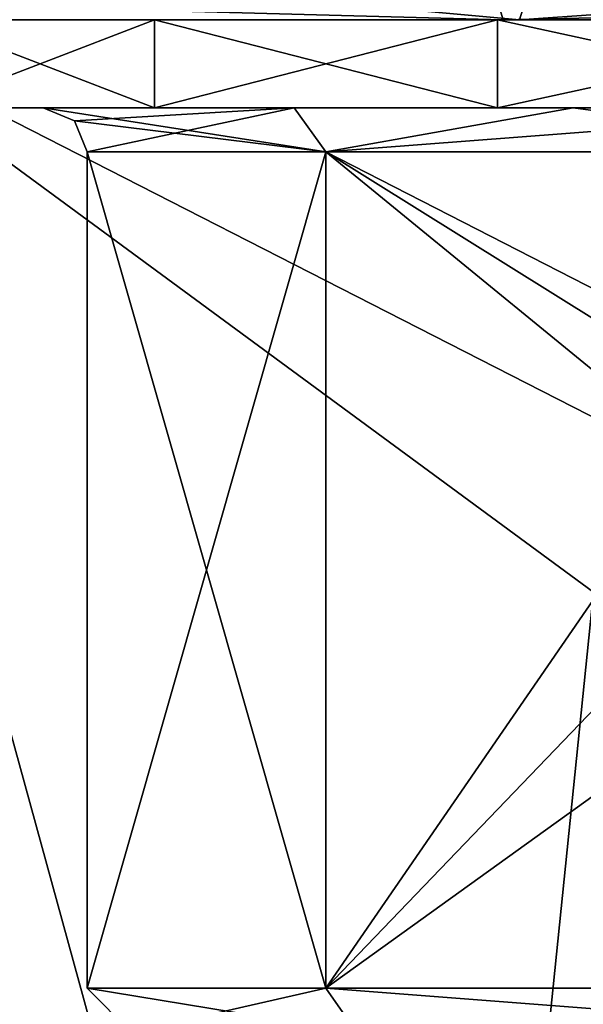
# Model space of a CAD drawing. Header units: millimetres. Extents: x -25 to 71, y -3 to 471.
# Tile 32 of 199: x -10.02 to -3.62, y 83.82 to 95. Entities that reach past the tile are written whole.
import ezdxf

# ---------------------------------------------------------------- set-up
doc = ezdxf.new("R2010")
doc.units = ezdxf.units.MM
doc.header["$LTSCALE"] = 65.185185
for name, color, linetype in [('60', 7, 'CONTINUOUS'), ('61', 7, 'CONTINUOUS'), ('62', 7, 'CONTINUOUS'), ('63', 7, 'CONTINUOUS'), ('64', 7, 'CONTINUOUS'), ('67', 7, 'CONTINUOUS'), ('68', 7, 'CONTINUOUS'), ('69', 7, 'CONTINUOUS'), ('729', 7, 'CONTINUOUS'), ('730', 7, 'CONTINUOUS'), ('757', 7, 'CONTINUOUS'), ('758', 7, 'CONTINUOUS'), ('772', 7, 'CONTINUOUS'), ('86', 7, 'CONTINUOUS'), ('87', 7, 'CONTINUOUS'), ('98', 7, 'CONTINUOUS')]:
    doc.layers.add(name, color=color, linetype=linetype)

msp = doc.modelspace()

# ---------------------------------------------------------------- linework, layer by layer
at = {"layer": '60', "color": 7, "linetype": 'CONTINUOUS', "true_color": 0x0833a0}
for points in [[(-8.75, 83.5), (-6.187, 83.5, -6.187), (-9.25, 84), (-8.75, 83.5)], [(-9.25, 84), (-6.187, 83.5, -6.187), (-6.541, 84, -6.541), (-9.25, 84)], [(-6.187, 83.5, -6.187), (0, 83.5, -8.75), (-6.541, 84, -6.541), (-6.187, 83.5, -6.187)], [(-6.541, 84, -6.541), (0, 83.5, -8.75), (0, 84, -9.25), (-6.541, 84, -6.541)]]:
    msp.add_3dface(points, dxfattribs=at)
at = {"layer": '61', "color": 7, "linetype": 'CONTINUOUS', "true_color": 0x0833a0}
for points in [[(-9.25, 84), (-6.541, 84, -6.541), (-9.25, 93.5), (-9.25, 84)], [(-9.25, 93.5), (-6.541, 84, -6.541), (-6.541, 93.5, -6.541), (-9.25, 93.5)], [(-6.541, 93.5, -6.541), (-6.541, 84, -6.541), (-1.43, 89.323, -9.139), (-6.541, 93.5, -6.541)], [(0, 93.5, -9.25), (-6.541, 93.5, -6.541), (0, 90.15, -9.25), (0, 93.5, -9.25)], [(0, 90.15, -9.25), (-6.541, 93.5, -6.541), (-0.823, 89.93, -9.213), (0, 90.15, -9.25)], [(-0.823, 89.93, -9.213), (-6.541, 93.5, -6.541), (-1.43, 89.323, -9.139), (-0.823, 89.93, -9.213)], [(-1.43, 89.323, -9.139), (-6.541, 84, -6.541), (-1.43, 87.677, -9.139), (-1.43, 89.323, -9.139)], [(-6.541, 84, -6.541), (0, 84, -9.25), (-1.43, 87.677, -9.139), (-6.541, 84, -6.541)]]:
    msp.add_3dface(points, dxfattribs=at)
at = {"layer": '62', "color": 7, "linetype": 'CONTINUOUS', "true_color": 0x0833a0}
for points in [[(-11.087, 94, -4.592), (-12, 94), (-6.899, 94, -6.889), (-11.087, 94, -4.592)], [(-12, 94), (-11.087, 94, 4.592), (-9.75, 94), (-12, 94)], [(-6.899, 94, -6.889), (-12, 94), (-9.75, 94), (-6.899, 94, -6.889)], [(-8.485, 94, -8.485), (-11.087, 94, -4.592), (-6.899, 94, -6.889), (-8.485, 94, -8.485)], [(-11.087, 94, 4.592), (-8.485, 94, 8.485), (-6.899, 94, 6.889), (-11.087, 94, 4.592)], [(-9.75, 94), (-11.087, 94, 4.592), (-6.899, 94, 6.889), (-9.75, 94)], [(-4.592, 94, -11.087), (-8.485, 94, -8.485), (4.592, 94, -11.087), (-4.592, 94, -11.087)], [(4.592, 94, -11.087), (-8.485, 94, -8.485), (0, 94, -9.75), (4.592, 94, -11.087)], [(0, 94, -9.75), (-8.485, 94, -8.485), (-3.734, 94, -9.007), (0, 94, -9.75)], [(-3.734, 94, -9.007), (-8.485, 94, -8.485), (-6.899, 94, -6.889), (-3.734, 94, -9.007)], [(-8.485, 94, 8.485), (-4.592, 94, 11.087), (-3.734, 94, 9.007), (-8.485, 94, 8.485)], [(-6.899, 94, 6.889), (-8.485, 94, 8.485), (-3.734, 94, 9.007), (-6.899, 94, 6.889)], [(0, 94, -12), (-4.592, 94, -11.087), (4.592, 94, -11.087), (0, 94, -12)], [(4.592, 94, 11.087), (8.485, 94, 8.485), (-4.592, 94, 11.087), (4.592, 94, 11.087)], [(-4.592, 94, 11.087), (8.485, 94, 8.485), (0, 94, 9.75), (-4.592, 94, 11.087)], [(0, 94, 12), (4.592, 94, 11.087), (-4.592, 94, 11.087), (0, 94, 12)], [(-3.734, 94, 9.007), (-4.592, 94, 11.087), (0, 94, 9.75), (-3.734, 94, 9.007)]]:
    msp.add_3dface(points, dxfattribs=at)
at = {"layer": '63', "color": 7, "linetype": 'CONTINUOUS', "true_color": 0x0833a0}
for points in [[(-11.087, 94, -4.592), (-8.485, 94, -8.485), (-11.087, 95, -4.592), (-11.087, 94, -4.592)], [(-11.087, 95, -4.592), (-8.485, 94, -8.485), (-8.485, 95, -8.485), (-11.087, 95, -4.592)], [(-8.485, 94, -8.485), (-4.592, 94, -11.087), (-8.485, 95, -8.485), (-8.485, 94, -8.485)], [(-8.485, 95, -8.485), (-4.592, 94, -11.087), (-4.592, 95, -11.087), (-8.485, 95, -8.485)], [(-4.592, 94, -11.087), (0, 94, -12), (-4.592, 95, -11.087), (-4.592, 94, -11.087)], [(-4.592, 95, -11.087), (0, 94, -12), (0, 95, -12), (-4.592, 95, -11.087)]]:
    msp.add_3dface(points, dxfattribs=at)
at = {"layer": '64', "color": 7, "linetype": 'CONTINUOUS', "true_color": 0x0833a0}
for points in [[(-12.344, 95, -16.989), (-19.972, 95, -6.489), (-4.527, 95, -13.933), (-12.344, 95, -16.989)], [(-4.527, 95, -13.933), (-19.972, 95, -6.489), (-11.852, 95, -8.611), (-4.527, 95, -13.933)], [(12.344, 95, -16.989), (0, 95, -21), (-12.344, 95, -16.989), (12.344, 95, -16.989)], [(12.344, 95, -16.989), (-12.344, 95, -16.989), (-4.527, 95, -13.933), (12.344, 95, -16.989)], [(0, 95, 21), (12.344, 95, 16.989), (-12.344, 95, 16.989), (0, 95, 21)], [(-12.344, 95, 16.989), (12.344, 95, 16.989), (4.527, 95, 13.933), (-12.344, 95, 16.989)], [(-11.852, 95, 8.611), (-12.344, 95, 16.989), (-4.527, 95, 13.933), (-11.852, 95, 8.611)], [(-4.527, 95, 13.933), (-12.344, 95, 16.989), (4.527, 95, 13.933), (-4.527, 95, 13.933)], [(4.527, 95, -13.933), (12.344, 95, -16.989), (-4.527, 95, -13.933), (4.527, 95, -13.933)]]:
    msp.add_3dface(points, dxfattribs=at)
at = {"layer": '67', "color": 7, "linetype": 'CONTINUOUS', "true_color": 0x0833a0}
for points in [[(-8.75, 83.5), (-9.25, 84), (-6.541, 84, 6.541), (-8.75, 83.5)], [(-6.187, 83.5, 6.187), (-8.75, 83.5), (-6.541, 84, 6.541), (-6.187, 83.5, 6.187)], [(0, 84, 9.25), (-6.187, 83.5, 6.187), (-6.541, 84, 6.541), (0, 84, 9.25)], [(0, 83.5, 8.75), (-6.187, 83.5, 6.187), (0, 84, 9.25), (0, 83.5, 8.75)]]:
    msp.add_3dface(points, dxfattribs=at)
at = {"layer": '68', "color": 7, "linetype": 'CONTINUOUS', "true_color": 0x0833a0}
for points in [[(-9.25, 84), (-9.25, 93.5), (-6.541, 93.5, 6.541), (-9.25, 84)], [(-6.541, 84, 6.541), (-9.25, 84), (-6.541, 93.5, 6.541), (-6.541, 84, 6.541)], [(0, 84, 9.25), (-6.541, 84, 6.541), (0, 93.5, 9.25), (0, 84, 9.25)], [(0, 93.5, 9.25), (-6.541, 84, 6.541), (-6.541, 93.5, 6.541), (0, 93.5, 9.25)]]:
    msp.add_3dface(points, dxfattribs=at)
at = {"layer": '69', "color": 7, "linetype": 'CONTINUOUS', "true_color": 0x0833a0}
for points in [[(-8.485, 94, 8.485), (-11.087, 94, 4.592), (-8.485, 95, 8.485), (-8.485, 94, 8.485)], [(-8.485, 95, 8.485), (-11.087, 94, 4.592), (-11.087, 95, 4.592), (-8.485, 95, 8.485)], [(-4.592, 94, 11.087), (-8.485, 94, 8.485), (-4.592, 95, 11.087), (-4.592, 94, 11.087)], [(-4.592, 95, 11.087), (-8.485, 94, 8.485), (-8.485, 95, 8.485), (-4.592, 95, 11.087)], [(0, 94, 12), (-4.592, 94, 11.087), (0, 95, 12), (0, 94, 12)], [(0, 95, 12), (-4.592, 94, 11.087), (-4.592, 95, 11.087), (0, 95, 12)]]:
    msp.add_3dface(points, dxfattribs=at)
at = {"layer": '729', "linetype": 'CONTINUOUS'}
for points in [[(-4.342, 95, -13.362), (-10.88, 95.6, -7.907), (-11.367, 95, -8.258), (-4.342, 95, -13.362)], [(-4.155, 95.6, -12.792), (-10.88, 95.6, -7.907), (-4.342, 95, -13.362), (-4.155, 95.6, -12.792)], [(4.342, 95, -13.362), (-4.155, 95.6, -12.792), (-4.342, 95, -13.362), (4.342, 95, -13.362)], [(4.155, 95.6, -12.792), (-4.155, 95.6, -12.792), (4.342, 95, -13.362), (4.155, 95.6, -12.792)]]:
    msp.add_3dface(points, dxfattribs=at)
at = {"layer": '730', "linetype": 'CONTINUOUS'}
for points in [[(-11.367, 95, 8.258), (-10.88, 95.6, 7.907), (-4.342, 95, 13.362), (-11.367, 95, 8.258)], [(-10.88, 95.6, 7.907), (-4.155, 95.6, 12.792), (-4.342, 95, 13.362), (-10.88, 95.6, 7.907)], [(-4.155, 95.6, 12.792), (4.155, 95.6, 12.792), (-4.342, 95, 13.362), (-4.155, 95.6, 12.792)], [(-4.342, 95, 13.362), (4.155, 95.6, 12.792), (4.342, 95, 13.362), (-4.342, 95, 13.362)]]:
    msp.add_3dface(points, dxfattribs=at)
at = {"layer": '757', "linetype": 'CONTINUOUS'}
for points in [[(-11.852, 95, 8.611), (-4.527, 95, 13.933), (-12.013, 95.2, 8.73), (-11.852, 95, 8.611)], [(-4.527, 95, 13.933), (-4.588, 95.2, 14.123), (-12.013, 95.2, 8.73), (-4.527, 95, 13.933)], [(-4.527, 95, 13.933), (4.527, 95, 13.933), (-4.588, 95.2, 14.123), (-4.527, 95, 13.933)], [(4.527, 95, 13.933), (4.588, 95.2, 14.123), (-4.588, 95.2, 14.123), (4.527, 95, 13.933)]]:
    msp.add_3dface(points, dxfattribs=at)
at = {"layer": '758', "linetype": 'CONTINUOUS'}
for points in [[(-4.527, 95, -13.933), (-11.852, 95, -8.611), (-12.013, 95.2, -8.73), (-4.527, 95, -13.933)], [(-4.527, 95, -13.933), (-12.013, 95.2, -8.73), (-4.588, 95.2, -14.123), (-4.527, 95, -13.933)], [(-4.527, 95, -13.933), (-4.588, 95.2, -14.123), (4.588, 95.2, -14.123), (-4.527, 95, -13.933)], [(4.527, 95, -13.933), (-4.527, 95, -13.933), (4.588, 95.2, -14.123), (4.527, 95, -13.933)]]:
    msp.add_3dface(points, dxfattribs=at)
at = {"layer": '772', "linetype": 'CONTINUOUS'}
for points in [[(-11.087, 95, -4.592), (-8.485, 95, -8.485), (-11.367, 95, -8.258), (-11.087, 95, -4.592)], [(-8.485, 95, -8.485), (-4.592, 95, -11.087), (-11.367, 95, -8.258), (-8.485, 95, -8.485)], [(-4.592, 95, -11.087), (-4.342, 95, -13.362), (-11.367, 95, -8.258), (-4.592, 95, -11.087)], [(-8.485, 95, 8.485), (-11.087, 95, 4.592), (-11.367, 95, 8.258), (-8.485, 95, 8.485)], [(-8.485, 95, 8.485), (-11.367, 95, 8.258), (-4.342, 95, 13.362), (-8.485, 95, 8.485)], [(-4.592, 95, 11.087), (-8.485, 95, 8.485), (-4.342, 95, 13.362), (-4.592, 95, 11.087)], [(-4.592, 95, -11.087), (0, 95, -12), (4.342, 95, -13.362), (-4.592, 95, -11.087)], [(-4.592, 95, -11.087), (4.342, 95, -13.362), (-4.342, 95, -13.362), (-4.592, 95, -11.087)], [(0, 95, 12), (-4.592, 95, 11.087), (-4.342, 95, 13.362), (0, 95, 12)], [(4.592, 95, 11.087), (0, 95, 12), (-4.342, 95, 13.362), (4.592, 95, 11.087)], [(4.592, 95, 11.087), (-4.342, 95, 13.362), (4.342, 95, 13.362), (4.592, 95, 11.087)]]:
    msp.add_3dface(points, dxfattribs=at)
at = {"layer": '86', "linetype": 'CONTINUOUS'}
for points in [[(-6.541, 93.5, -6.541), (-6.899, 94, -6.889), (-9.75, 94), (-6.541, 93.5, -6.541)], [(-6.541, 93.5, -6.541), (-9.75, 94), (-9.396, 93.854, 0), (-6.541, 93.5, -6.541)], [(-6.541, 93.5, -6.541), (-3.734, 94, -9.007), (-6.899, 94, -6.889), (-6.541, 93.5, -6.541)], [(-6.541, 93.5, -6.541), (0, 93.5, -9.25), (-3.734, 94, -9.007), (-6.541, 93.5, -6.541)], [(0, 93.5, -9.25), (0, 94, -9.75), (-3.734, 94, -9.007), (0, 93.5, -9.25)], [(-9.25, 93.5), (-6.541, 93.5, -6.541), (-9.396, 93.854, 0), (-9.25, 93.5)]]:
    msp.add_3dface(points, dxfattribs=at)
at = {"layer": '87', "linetype": 'CONTINUOUS'}
for points in [[(-9.75, 94), (-6.899, 94, 6.889), (-9.396, 93.854, 0), (-9.75, 94)], [(-6.899, 94, 6.889), (-9.25, 93.5), (-9.396, 93.854, 0), (-6.899, 94, 6.889)], [(-9.25, 93.5), (-6.899, 94, 6.889), (-6.541, 93.5, 6.541), (-9.25, 93.5)], [(-6.899, 94, 6.889), (-3.734, 94, 9.007), (-6.541, 93.5, 6.541), (-6.899, 94, 6.889)], [(-3.734, 94, 9.007), (0, 94, 9.75), (-6.541, 93.5, 6.541), (-3.734, 94, 9.007)], [(0, 94, 9.75), (0, 93.5, 9.25), (-6.541, 93.5, 6.541), (0, 94, 9.75)]]:
    msp.add_3dface(points, dxfattribs=at)
at = {"layer": '98', "linetype": 'CONTINUOUS'}
for points in [[(-12.344, 95, -16.989), (0, 95, -21), (-3.033, 90.246, -20.78), (-12.344, 95, -16.989)], [(0, 95, 21), (-12.344, 95, 16.989), (0, 50, 21), (0, 95, 21)], [(0, 50, 21), (-12.344, 95, 16.989), (0, 2, 21), (0, 50, 21)], [(0, 2, 21), (-12.344, 95, 16.989), (-12.344, 2, 16.989), (0, 2, 21)], [(-12.344, 95, -16.989), (-3.033, 90.246, -20.78), (-3.5, 88.5, -20.706), (-12.344, 95, -16.989)], [(-12.344, 95, -16.989), (-3.5, 88.5, -20.706), (-12.344, 2, -16.989), (-12.344, 95, -16.989)], [(-3.5, 88.5, -20.706), (-3.033, 86.754, -20.78), (-12.344, 2, -16.989), (-3.5, 88.5, -20.706)], [(-3.033, 86.754, -20.78), (-1.746, 85.467, -20.927), (-12.344, 2, -16.989), (-3.033, 86.754, -20.78)], [(-1.746, 85.467, -20.927), (0, 85, -21), (-12.344, 2, -16.989), (-1.746, 85.467, -20.927)], [(0, 85, -21), (0, 50, -21), (-12.344, 2, -16.989), (0, 85, -21)]]:
    msp.add_3dface(points, dxfattribs=at)

doc.saveas('drawing.dxf')
